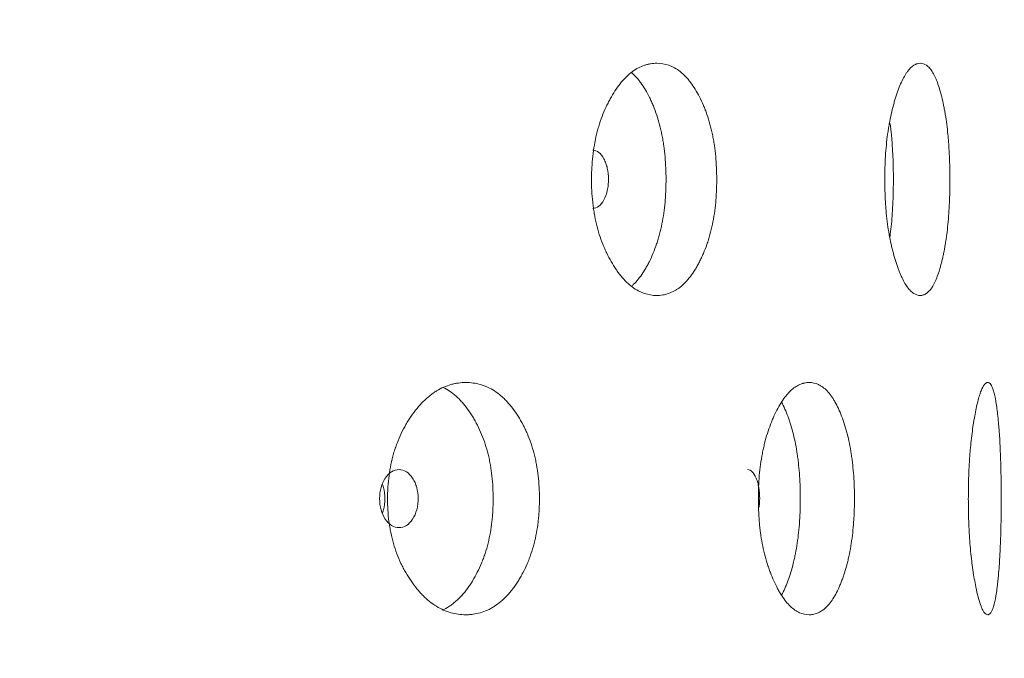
# Model space of a CAD drawing. Header units: millimetres. Extents: x 4 to 1188, y 1 to 840.
# Tile 132 of 203: x 737.26 to 742.11, y 400.57 to 403.72. Entities that reach past the tile are written whole.
import ezdxf

# ---------------------------------------------------------------- set-up
doc = ezdxf.new("R2010")
doc.units = ezdxf.units.MM
doc.layers.add('1', color=7, linetype='Continuous')
doc.styles.add('Arial Unicode MS', font='Arial Unicode MS')
doc.dimstyles.get("Standard").update_dxf_attribs({"dimtxt": 0.18, "dimasz": 0.18, "dimexe": 0.18, "dimexo": 0.0625, "dimgap": 0.09, "dimtad": 0, "dimtih": 1, "dimtoh": 1, "dimdec": 4, "dimzin": 0, "dimdsep": 46, "dimtxsty": 'Standard', "dimcen": 0.09, "dimadec": 0, "dimazin": 0, "dimtfac": 1, "dimtdec": 4, "dimtofl": 0, "dimtmove": 0, "dimatfit": 3, "dimfxl": 0, "dimtolj": 1, "dimtzin": 0, "dimarcsym": 0})

# ---------------------------------------------------------------- blocks, each defined once
blk = doc.blocks.new('_U11')
at = {"layer": '1', "color": 18, "lineweight": 35}
for p, q in [((743.0685, 423.5025), (763.1443, 423.5025)), ((761.1443, 423.5025), (761.1443, 282.0239)), ((742.4257, 282.0239), (763.1443, 282.0239))]:
    blk.add_line(p, q, dxfattribs=at)
at = {"layer": '1', "color": 18, "lineweight": 70}
for points in [[(761.1443, 423.5025), (761.9203, 420.0025), (760.3684, 420.0025)], [(761.1443, 282.0239), (760.3684, 285.5239), (761.9203, 285.5239)]]:
    blk.add_solid(points, dxfattribs=at)
at = {"layer": '1', "color": 18, "linetype": 'Continuous', "lineweight": 13, "insert": (760.3895, 347.4111), "char_height": 5, "attachment_point": 7, "rotation": 90, "line_spacing_factor": 1.047437, "style": 'Arial Unicode MS'}
blk.add_mtext('\\fArial Unicode MS|b0|i0;\\W1.0000;990', dxfattribs=at)

msp = doc.modelspace()

# ---------------------------------------------------------------- linework, layer by layer
at = {"layer": '1', "color": 154, "linetype": 'Continuous', "lineweight": 13}
for points, knots in [([(740.6942, 402.931), (740.6942, 402.9286), (740.6942, 402.9262), (740.6942, 402.9214), (740.6941, 402.9143), (740.6939, 402.8976), (740.6931, 402.8739), (740.692, 402.855), (740.6911, 402.8408), (740.6907, 402.8361), (740.69, 402.8267), (740.6895, 402.822), (740.6856, 402.7802), (740.6803, 402.7443), (740.6694, 402.6924), (740.6654, 402.6755), (740.6596, 402.6547), (740.6585, 402.6506), (740.6561, 402.6424), (740.6524, 402.6302), (740.6485, 402.6184), (740.6404, 402.5952), (740.6346, 402.5804), (740.6255, 402.559), (740.6223, 402.552), (740.6159, 402.5382), (740.6126, 402.5315), (740.6058, 402.5183), (740.6023, 402.5118), (740.5969, 402.5023), (740.5951, 402.4991), (740.5915, 402.493), (740.5897, 402.4899), (740.5804, 402.475), (740.5728, 402.4638), (740.549, 402.4325), (740.532, 402.4148), (740.5116, 402.3988), (740.5093, 402.3971), (740.5047, 402.3938), (740.4978, 402.389), (740.4908, 402.3848), (740.4767, 402.377), (740.4672, 402.3728), (740.4478, 402.3661), (740.4381, 402.3637), (740.4232, 402.3612), (740.4182, 402.3606), (740.4107, 402.36), (740.4082, 402.3599), (740.4031, 402.3597), (740.4006, 402.3596), (740.3779, 402.3597), (740.3578, 402.3628), (740.3278, 402.3731), (740.3178, 402.3774), (740.2979, 402.388), (740.2882, 402.3942), (740.2596, 402.4155), (740.2368, 402.4376), (740.2154, 402.4649), (740.2069, 402.4762), (740.2027, 402.4821), (740.1904, 402.5001), (740.1825, 402.5128), (740.1674, 402.5392), (740.1601, 402.5529), (740.1497, 402.5745), (740.1446, 402.5855), (740.1397, 402.5968), (740.1365, 402.6045), (740.135, 402.6084), (740.121, 402.6434), (740.1106, 402.6763), (740.0981, 402.7281), (740.0936, 402.7502), (740.0898, 402.773), (740.0884, 402.7822), (740.0877, 402.7868), (740.0858, 402.8007), (740.0846, 402.81), (740.0796, 402.8565), (740.0773, 402.9035), (740.078, 402.9509), (740.0785, 402.9699), (740.0789, 402.9794), (740.0804, 403.0077), (740.0819, 403.0264), (740.0881, 403.0818), (740.0943, 403.1178), (740.1039, 403.1573), (740.105, 403.1616), (740.1073, 403.1703), (740.1107, 403.1832), (740.1145, 403.1957), (740.1224, 403.2203), (740.1281, 403.2362), (740.1403, 403.2669), (740.1468, 403.2817), (740.1572, 403.3032), (740.1608, 403.3102), (740.1663, 403.3206), (740.1681, 403.324), (740.1719, 403.3308), (740.1738, 403.3342), (740.1909, 403.3639), (740.2072, 403.3878), (740.2333, 403.4192), (740.2423, 403.4289), (740.2539, 403.44), (740.2562, 403.4422), (740.2609, 403.4464), (740.2632, 403.4485), (740.2703, 403.4544), (740.275, 403.4582), (740.2989, 403.4757), (740.3185, 403.4859), (740.3434, 403.4943), (740.351, 403.4965), (740.3585, 403.4982), (740.3636, 403.4992), (740.3661, 403.4997), (740.3788, 403.5017), (740.3889, 403.5025), (740.4189, 403.5025), (740.4387, 403.4994), (740.4607, 403.4917), (740.4632, 403.4908), (740.468, 403.4888), (740.4752, 403.4857), (740.4918, 403.4773), (740.5147, 403.462), (740.5364, 403.4422), (740.5511, 403.4259), (740.5572, 403.4185), (740.5613, 403.4134), (740.5633, 403.4108), (740.5814, 403.387), (740.596, 403.363), (740.6163, 403.3234), (740.6228, 403.3096), (740.6305, 403.2916), (740.632, 403.2879), (740.635, 403.2806), (740.6394, 403.2694), (740.6435, 403.2581), (740.6569, 403.2195), (740.6659, 403.1868), (740.675, 403.1432), (740.6767, 403.1344), (740.6798, 403.1164), (740.6813, 403.1074), (740.6853, 403.0802), (740.6875, 403.0619), (740.6926, 403.0066), (740.6942, 402.9691), (740.6942, 402.931)], [0, 0, 0, 0, 0.001953, 0.001953, 0.003906, 0.007812, 0.015625, 0.023437, 0.023437, 0.027344, 0.027344, 0.03125, 0.03125, 0.0625, 0.0625, 0.078125, 0.078125, 0.082031, 0.082031, 0.085937, 0.09375, 0.09375, 0.109375, 0.109375, 0.117187, 0.117187, 0.125, 0.125, 0.132812, 0.132812, 0.136719, 0.136719, 0.140625, 0.140625, 0.15625, 0.15625, 0.1875, 0.1875, 0.191406, 0.191406, 0.195312, 0.203125, 0.203125, 0.21875, 0.21875, 0.234375, 0.234375, 0.242187, 0.242187, 0.246094, 0.246094, 0.25, 0.25, 0.28125, 0.28125, 0.296875, 0.296875, 0.3125, 0.3125, 0.34375, 0.351563, 0.351563, 0.359375, 0.359375, 0.375, 0.375, 0.390625, 0.390625, 0.398438, 0.402344, 0.402344, 0.40625, 0.40625, 0.4375, 0.4375, 0.453125, 0.457031, 0.457031, 0.460938, 0.460938, 0.46875, 0.46875, 0.5, 0.507813, 0.507813, 0.515625, 0.515625, 0.53125, 0.53125, 0.5625, 0.5625, 0.566406, 0.566406, 0.570313, 0.578125, 0.578125, 0.59375, 0.59375, 0.609375, 0.609375, 0.617188, 0.617188, 0.621094, 0.621094, 0.625, 0.625, 0.65625, 0.65625, 0.671875, 0.671875, 0.675781, 0.675781, 0.679688, 0.679688, 0.6875, 0.6875, 0.71875, 0.71875, 0.726563, 0.730469, 0.730469, 0.734375, 0.734375, 0.75, 0.75, 0.78125, 0.78125, 0.785156, 0.785156, 0.789063, 0.796875, 0.8125, 0.828125, 0.835938, 0.839844, 0.839844, 0.84375, 0.84375, 0.875, 0.875, 0.890625, 0.890625, 0.894531, 0.894531, 0.898438, 0.90625, 0.90625, 0.9375, 0.9375, 0.945313, 0.945313, 0.953125, 0.953125, 0.96875, 0.96875, 1, 1, 1, 1]), ([(741.8421, 402.931), (741.8421, 402.9286), (741.8421, 402.9262), (741.8421, 402.9214), (741.8421, 402.9143), (741.842, 402.8976), (741.8416, 402.8739), (741.8411, 402.855), (741.8406, 402.8408), (741.8405, 402.8361), (741.8401, 402.8267), (741.8399, 402.822), (741.8381, 402.7802), (741.8356, 402.7443), (741.8305, 402.6924), (741.8286, 402.6755), (741.8259, 402.6547), (741.8253, 402.6506), (741.8242, 402.6424), (741.8224, 402.6302), (741.8206, 402.6184), (741.8167, 402.5952), (741.814, 402.5804), (741.8096, 402.559), (741.8081, 402.552), (741.805, 402.5382), (741.8034, 402.5315), (741.8001, 402.5183), (741.7984, 402.5118), (741.7958, 402.5023), (741.795, 402.4991), (741.7932, 402.493), (741.7923, 402.4899), (741.7878, 402.475), (741.7841, 402.4638), (741.7724, 402.4325), (741.764, 402.4148), (741.7537, 402.3988), (741.7526, 402.3971), (741.7503, 402.3938), (741.7468, 402.389), (741.7432, 402.3848), (741.7361, 402.377), (741.7313, 402.3728), (741.7214, 402.3661), (741.7164, 402.3637), (741.7088, 402.3612), (741.7062, 402.3606), (741.7023, 402.36), (741.701, 402.3599), (741.6984, 402.3597), (741.697, 402.3596), (741.6853, 402.3597), (741.6747, 402.3628), (741.6588, 402.3731), (741.6535, 402.3774), (741.6428, 402.388), (741.6376, 402.3942), (741.6222, 402.4155), (741.6098, 402.4376), (741.5981, 402.4649), (741.5934, 402.4762), (741.5911, 402.4821), (741.5844, 402.5001), (741.58, 402.5128), (741.5716, 402.5392), (741.5676, 402.5529), (741.5618, 402.5745), (741.559, 402.5855), (741.5563, 402.5968), (741.5545, 402.6045), (741.5536, 402.6084), (741.5458, 402.6434), (741.54, 402.6763), (741.5329, 402.7281), (741.5303, 402.7502), (741.5282, 402.773), (741.5274, 402.7822), (741.527, 402.7868), (741.5259, 402.8007), (741.5253, 402.81), (741.5225, 402.8565), (741.5212, 402.9035), (741.5216, 402.9509), (741.5218, 402.9699), (741.5221, 402.9794), (741.5229, 403.0077), (741.5238, 403.0264), (741.5273, 403.0818), (741.5308, 403.1178), (741.5362, 403.1573), (741.5368, 403.1616), (741.5381, 403.1703), (741.54, 403.1832), (741.5421, 403.1957), (741.5465, 403.2203), (741.5497, 403.2362), (741.5566, 403.2669), (741.5602, 403.2817), (741.566, 403.3032), (741.568, 403.3102), (741.571, 403.3206), (741.5721, 403.324), (741.5741, 403.3308), (741.5752, 403.3342), (741.5847, 403.3639), (741.5936, 403.3878), (741.6079, 403.4192), (741.6128, 403.4289), (741.6191, 403.44), (741.6204, 403.4422), (741.6229, 403.4464), (741.6242, 403.4485), (741.628, 403.4544), (741.6305, 403.4582), (741.6434, 403.4757), (741.6538, 403.4859), (741.6671, 403.4943), (741.671, 403.4965), (741.675, 403.4982), (741.6777, 403.4992), (741.679, 403.4997), (741.6857, 403.5017), (741.6909, 403.5025), (741.7066, 403.5025), (741.7168, 403.4994), (741.728, 403.4917), (741.7292, 403.4908), (741.7317, 403.4888), (741.7354, 403.4857), (741.7438, 403.4773), (741.7553, 403.462), (741.7661, 403.4422), (741.7734, 403.4259), (741.7764, 403.4185), (741.7784, 403.4134), (741.7794, 403.4108), (741.7883, 403.387), (741.7954, 403.363), (741.8052, 403.3234), (741.8083, 403.3096), (741.812, 403.2916), (741.8127, 403.2879), (741.8141, 403.2806), (741.8162, 403.2694), (741.8182, 403.2581), (741.8246, 403.2195), (741.8288, 403.1868), (741.8331, 403.1432), (741.8339, 403.1344), (741.8354, 403.1164), (741.8361, 403.1074), (741.8379, 403.0802), (741.839, 403.0619), (741.8414, 403.0066), (741.8421, 402.9691), (741.8421, 402.931)], [0, 0, 0, 0, 0.001953, 0.001953, 0.003906, 0.007813, 0.015625, 0.023438, 0.023438, 0.027344, 0.027344, 0.03125, 0.03125, 0.0625, 0.0625, 0.078125, 0.078125, 0.082031, 0.082031, 0.085938, 0.09375, 0.09375, 0.109375, 0.109375, 0.117188, 0.117188, 0.125, 0.125, 0.132813, 0.132813, 0.136719, 0.136719, 0.140625, 0.140625, 0.15625, 0.15625, 0.1875, 0.1875, 0.191406, 0.191406, 0.195313, 0.203125, 0.203125, 0.21875, 0.21875, 0.234375, 0.234375, 0.242188, 0.242188, 0.246094, 0.246094, 0.25, 0.25, 0.28125, 0.28125, 0.296875, 0.296875, 0.3125, 0.3125, 0.34375, 0.351563, 0.351563, 0.359375, 0.359375, 0.375, 0.375, 0.390625, 0.390625, 0.398438, 0.402344, 0.402344, 0.40625, 0.40625, 0.4375, 0.4375, 0.453125, 0.457031, 0.457031, 0.460938, 0.460938, 0.46875, 0.46875, 0.5, 0.507813, 0.507813, 0.515625, 0.515625, 0.53125, 0.53125, 0.5625, 0.5625, 0.566406, 0.566406, 0.570313, 0.578125, 0.578125, 0.59375, 0.59375, 0.609375, 0.609375, 0.617188, 0.617188, 0.621094, 0.621094, 0.625, 0.625, 0.65625, 0.65625, 0.671875, 0.671875, 0.675781, 0.675781, 0.679688, 0.679688, 0.6875, 0.6875, 0.71875, 0.71875, 0.726563, 0.730469, 0.730469, 0.734375, 0.734375, 0.75, 0.75, 0.78125, 0.78125, 0.785156, 0.785156, 0.789063, 0.796875, 0.8125, 0.828125, 0.835938, 0.839844, 0.839844, 0.84375, 0.84375, 0.875, 0.875, 0.890625, 0.890625, 0.894531, 0.894531, 0.898438, 0.90625, 0.90625, 0.9375, 0.9375, 0.945313, 0.945313, 0.953125, 0.953125, 0.96875, 0.96875, 1, 1, 1, 1]), ([(740.2764, 403.4552), (740.2832, 403.4493), (740.294, 403.4386), (740.3046, 403.4265), (740.3127, 403.4165), (740.3167, 403.4114), (740.3283, 403.3953), (740.3358, 403.3839), (740.35, 403.3599), (740.3568, 403.3472), (740.3667, 403.3273), (740.3715, 403.3171), (740.3761, 403.3066), (740.3792, 403.2994), (740.3807, 403.2959), (740.3881, 403.2778), (740.3937, 403.2629), (740.409, 403.2167), (740.4177, 403.1841), (740.4255, 403.1451), (740.4263, 403.1407), (740.4279, 403.1319), (740.4287, 403.1275), (740.431, 403.1142), (740.4324, 403.1053), (740.4362, 403.0784), (740.4382, 403.0603), (740.4431, 403.0056), (740.4447, 402.9686), (740.4447, 402.931)], [0, 0, 0, 0, 0.066214, 0.108659, 0.108659, 0.151104, 0.151104, 0.235993, 0.235993, 0.320883, 0.320883, 0.363328, 0.38455, 0.38455, 0.405772, 0.405772, 0.490662, 0.490662, 0.660441, 0.660441, 0.681664, 0.681664, 0.702886, 0.702886, 0.745331, 0.745331, 0.830221, 0.830221, 1, 1, 1, 1]), ([(741.5482, 403.2063), (741.5505, 403.188), (741.5526, 403.169), (741.5549, 403.1451), (741.5553, 403.1407), (741.556, 403.1319), (741.5564, 403.1275), (741.5575, 403.1142), (741.5581, 403.1053), (741.5599, 403.0784), (741.5608, 403.0603), (741.5631, 403.0056), (741.5638, 402.9686), (741.5638, 402.931)], [0, 0, 0, 0, 0.220425, 0.220425, 0.269148, 0.269148, 0.317872, 0.317872, 0.415319, 0.415319, 0.610212, 0.610212, 1, 1, 1, 1]), ([(740.0836, 402.7883), (740.0836, 402.7883), (740.0836, 402.7883), (740.1054, 402.7883), (740.1236, 402.8021), (740.1463, 402.8441), (740.1519, 402.8595), (740.1575, 402.8847), (740.1589, 402.8935), (740.1608, 402.9117), (740.1612, 402.921), (740.1612, 402.9508), (740.1593, 402.9691), (740.1537, 402.9943), (740.1514, 403.0024), (740.1458, 403.0177), (740.1426, 403.0248), (740.1312, 403.0459), (740.1228, 403.0564), (740.1045, 403.0704), (740.0947, 403.0739), (740.0839, 403.0739)], [0, 0, 0, 0, 0.000031, 0.000031, 0.250149, 0.250149, 0.375207, 0.375207, 0.437736, 0.437736, 0.500266, 0.500266, 0.625324, 0.625324, 0.687854, 0.687854, 0.750383, 0.750383, 0.875442, 0.875442, 1, 1, 1, 1]), ([(740.4447, 402.931), (740.4447, 402.9286), (740.4447, 402.9263), (740.4446, 402.9216), (740.4446, 402.9145), (740.4443, 402.8981), (740.4436, 402.8746), (740.4426, 402.8559), (740.4417, 402.8419), (740.4413, 402.8373), (740.4406, 402.828), (740.4402, 402.8234), (740.4365, 402.782), (740.4314, 402.7464), (740.421, 402.6949), (740.4171, 402.678), (740.4117, 402.6574), (740.4105, 402.6532), (740.4082, 402.6451), (740.4047, 402.6329), (740.4009, 402.6211), (740.388, 402.5825), (740.3761, 402.5539), (740.3597, 402.5207), (740.3563, 402.5142), (740.3511, 402.5046), (740.3493, 402.5014), (740.3458, 402.4952), (740.344, 402.4921), (740.335, 402.477), (740.3201, 402.4543), (740.3001, 402.4299), (740.2858, 402.4155), (740.28, 402.4102), (740.2784, 402.4088)], [0, 0, 0, 0, 0.010707, 0.010707, 0.021413, 0.042827, 0.085653, 0.12848, 0.12848, 0.149893, 0.149893, 0.171306, 0.171306, 0.342612, 0.342612, 0.428266, 0.428266, 0.449679, 0.449679, 0.471092, 0.513919, 0.513919, 0.685225, 0.685225, 0.728051, 0.728051, 0.749465, 0.749465, 0.770878, 0.770878, 0.856531, 0.942184, 0.985011, 1, 1, 1, 1]), ([(741.5638, 402.931), (741.5638, 402.9286), (741.5638, 402.9263), (741.5638, 402.9216), (741.5638, 402.9145), (741.5637, 402.8981), (741.5634, 402.8746), (741.5629, 402.8559), (741.5624, 402.8419), (741.5623, 402.8373), (741.562, 402.828), (741.5618, 402.8234), (741.56, 402.782), (741.5577, 402.7464), (741.5528, 402.6949), (741.5509, 402.678), (741.5484, 402.6578), (741.5479, 402.6542), (741.5475, 402.6505)], [0, 0, 0, 0, 0.023937, 0.023937, 0.047874, 0.095749, 0.191498, 0.287246, 0.287246, 0.335121, 0.335121, 0.382995, 0.382995, 0.76599, 0.76599, 0.957488, 0.957488, 1, 1, 1, 1]), ([(739.8214, 401.3596), (739.8214, 401.3572), (739.8214, 401.3548), (739.8214, 401.35), (739.8213, 401.3429), (739.821, 401.3262), (739.82, 401.3025), (739.8187, 401.2835), (739.8175, 401.2694), (739.817, 401.2646), (739.8161, 401.2553), (739.8156, 401.2506), (739.8107, 401.2087), (739.8041, 401.1728), (739.7907, 401.121), (739.7856, 401.104), (739.7785, 401.0833), (739.7771, 401.0791), (739.7741, 401.0709), (739.7696, 401.0588), (739.7647, 401.047), (739.7548, 401.0238), (739.7476, 401.009), (739.7363, 400.9875), (739.7325, 400.9805), (739.7245, 400.9668), (739.7204, 400.96), (739.7121, 400.9468), (739.7078, 400.9403), (739.7012, 400.9308), (739.699, 400.9277), (739.6945, 400.9215), (739.6923, 400.9185), (739.6809, 400.9035), (739.6715, 400.8923), (739.6423, 400.8611), (739.6215, 400.8434), (739.5965, 400.8274), (739.5937, 400.8257), (739.5881, 400.8224), (739.5796, 400.8176), (739.5711, 400.8133), (739.5539, 400.8056), (739.5423, 400.8014), (739.5188, 400.7947), (739.5069, 400.7922), (739.4888, 400.7898), (739.4827, 400.7892), (739.4736, 400.7886), (739.4705, 400.7885), (739.4644, 400.7883), (739.4614, 400.7882), (739.4339, 400.7882), (739.4095, 400.7914), (739.3733, 400.8016), (739.3612, 400.806), (739.3372, 400.8166), (739.3255, 400.8228), (739.2911, 400.8441), (739.2637, 400.8662), (739.238, 400.8934), (739.2278, 400.9048), (739.2228, 400.9106), (739.2081, 400.9287), (739.1986, 400.9414), (739.1805, 400.9678), (739.1718, 400.9815), (739.1594, 401.003), (739.1533, 401.014), (739.1475, 401.0254), (739.1437, 401.0331), (739.1418, 401.0369), (739.1252, 401.072), (739.1128, 401.1048), (739.0979, 401.1567), (739.0925, 401.1788), (739.088, 401.2016), (739.0863, 401.2107), (739.0855, 401.2154), (739.0832, 401.2293), (739.0818, 401.2386), (739.0759, 401.2851), (739.0732, 401.3321), (739.074, 401.3794), (739.0746, 401.3984), (739.075, 401.408), (739.0768, 401.4363), (739.0787, 401.455), (739.086, 401.5104), (739.0934, 401.5464), (739.1048, 401.5858), (739.1061, 401.5902), (739.1088, 401.5989), (739.113, 401.6117), (739.1174, 401.6243), (739.1268, 401.6489), (739.1336, 401.6648), (739.1482, 401.6955), (739.156, 401.7103), (739.1684, 401.7318), (739.1727, 401.7388), (739.1793, 401.7492), (739.1815, 401.7526), (739.186, 401.7594), (739.1882, 401.7627), (739.2087, 401.7925), (739.2282, 401.8164), (739.2595, 401.8478), (739.2703, 401.8575), (739.2842, 401.8686), (739.287, 401.8708), (739.2927, 401.875), (739.2955, 401.877), (739.304, 401.883), (739.3097, 401.8867), (739.3384, 401.9042), (739.362, 401.9145), (739.3921, 401.9229), (739.4012, 401.9251), (739.4104, 401.9268), (739.4165, 401.9278), (739.4196, 401.9283), (739.4349, 401.9303), (739.4471, 401.9311), (739.4836, 401.9311), (739.5076, 401.928), (739.5344, 401.9202), (739.5374, 401.9193), (739.5433, 401.9174), (739.5521, 401.9143), (739.5724, 401.9059), (739.6003, 401.8906), (739.6269, 401.8708), (739.6449, 401.8545), (739.6524, 401.847), (739.6574, 401.8419), (739.6599, 401.8393), (739.682, 401.8155), (739.7, 401.7915), (739.725, 401.752), (739.733, 401.7382), (739.7425, 401.7201), (739.7444, 401.7165), (739.7481, 401.7091), (739.7535, 401.698), (739.7586, 401.6866), (739.7751, 401.6481), (739.7863, 401.6153), (739.7975, 401.5718), (739.7996, 401.5629), (739.8035, 401.545), (739.8053, 401.536), (739.8103, 401.5088), (739.813, 401.4905), (739.8194, 401.4352), (739.8214, 401.3976), (739.8214, 401.3596)], [0, 0, 0, 0, 0.001953, 0.001953, 0.003906, 0.007812, 0.015625, 0.023437, 0.023437, 0.027344, 0.027344, 0.03125, 0.03125, 0.0625, 0.0625, 0.078125, 0.078125, 0.082031, 0.082031, 0.085937, 0.09375, 0.09375, 0.109375, 0.109375, 0.117187, 0.117187, 0.125, 0.125, 0.132812, 0.132812, 0.136719, 0.136719, 0.140625, 0.140625, 0.15625, 0.15625, 0.1875, 0.1875, 0.191406, 0.191406, 0.195312, 0.203125, 0.203125, 0.21875, 0.21875, 0.234375, 0.234375, 0.242187, 0.242187, 0.246094, 0.246094, 0.25, 0.25, 0.28125, 0.28125, 0.296875, 0.296875, 0.3125, 0.3125, 0.34375, 0.351562, 0.351562, 0.359375, 0.359375, 0.375, 0.375, 0.390625, 0.390625, 0.398437, 0.402344, 0.402344, 0.40625, 0.40625, 0.4375, 0.4375, 0.453125, 0.457031, 0.457031, 0.460937, 0.460937, 0.46875, 0.46875, 0.5, 0.507812, 0.507812, 0.515625, 0.515625, 0.53125, 0.53125, 0.5625, 0.5625, 0.566406, 0.566406, 0.570312, 0.578125, 0.578125, 0.59375, 0.59375, 0.609375, 0.609375, 0.617187, 0.617187, 0.621094, 0.621094, 0.625, 0.625, 0.65625, 0.65625, 0.671875, 0.671875, 0.675781, 0.675781, 0.679688, 0.679688, 0.6875, 0.6875, 0.71875, 0.71875, 0.726563, 0.730469, 0.730469, 0.734375, 0.734375, 0.75, 0.75, 0.78125, 0.78125, 0.785156, 0.785156, 0.789063, 0.796875, 0.8125, 0.828125, 0.835938, 0.839844, 0.839844, 0.84375, 0.84375, 0.875, 0.875, 0.890625, 0.890625, 0.894531, 0.894531, 0.898438, 0.90625, 0.90625, 0.9375, 0.9375, 0.945313, 0.945313, 0.953125, 0.953125, 0.96875, 0.96875, 1, 1, 1, 1]), ([(741.3722, 401.3596), (741.3722, 401.3572), (741.3722, 401.3548), (741.3722, 401.35), (741.3722, 401.3429), (741.372, 401.3262), (741.3714, 401.3025), (741.3706, 401.2835), (741.3699, 401.2694), (741.3696, 401.2646), (741.3691, 401.2553), (741.3687, 401.2506), (741.3658, 401.2087), (741.3619, 401.1728), (741.3538, 401.121), (741.3508, 401.104), (741.3466, 401.0833), (741.3457, 401.0791), (741.3439, 401.0709), (741.3411, 401.0588), (741.3382, 401.047), (741.3322, 401.0238), (741.3279, 401.009), (741.3211, 400.9875), (741.3187, 400.9805), (741.3139, 400.9668), (741.3114, 400.96), (741.3063, 400.9468), (741.3037, 400.9403), (741.2997, 400.9308), (741.2984, 400.9277), (741.2956, 400.9215), (741.2943, 400.9185), (741.2873, 400.9035), (741.2816, 400.8923), (741.2637, 400.8611), (741.2509, 400.8434), (741.2353, 400.8274), (741.2336, 400.8257), (741.2301, 400.8224), (741.2249, 400.8176), (741.2196, 400.8133), (741.2089, 400.8056), (741.2016, 400.8014), (741.1869, 400.7947), (741.1794, 400.7922), (741.168, 400.7898), (741.1642, 400.7892), (741.1584, 400.7886), (741.1565, 400.7885), (741.1526, 400.7883), (741.1507, 400.7882), (741.1333, 400.7882), (741.1178, 400.7914), (741.0946, 400.8016), (741.0869, 400.806), (741.0715, 400.8166), (741.0639, 400.8228), (741.0417, 400.8441), (741.024, 400.8662), (741.0072, 400.8934), (741.0006, 400.9048), (740.9973, 400.9106), (740.9877, 400.9287), (740.9815, 400.9414), (740.9696, 400.9678), (740.9639, 400.9815), (740.9557, 401.003), (740.9517, 401.014), (740.9479, 401.0254), (740.9454, 401.0331), (740.9441, 401.0369), (740.9332, 401.072), (740.925, 401.1048), (740.9151, 401.1567), (740.9115, 401.1788), (740.9085, 401.2016), (740.9074, 401.2107), (740.9069, 401.2154), (740.9053, 401.2293), (740.9044, 401.2386), (740.9005, 401.2851), (740.8987, 401.3321), (740.8992, 401.3794), (740.8996, 401.3984), (740.8999, 401.408), (740.9011, 401.4363), (740.9023, 401.455), (740.9072, 401.5104), (740.9121, 401.5464), (740.9197, 401.5858), (740.9205, 401.5902), (740.9223, 401.5989), (740.9251, 401.6117), (740.928, 401.6243), (740.9342, 401.6489), (740.9387, 401.6648), (740.9483, 401.6955), (740.9535, 401.7103), (740.9617, 401.7318), (740.9645, 401.7388), (740.9688, 401.7492), (740.9702, 401.7526), (740.9732, 401.7594), (740.9747, 401.7627), (740.9881, 401.7925), (741.0008, 401.8164), (741.0212, 401.8478), (741.0282, 401.8575), (741.0373, 401.8686), (741.0391, 401.8708), (741.0427, 401.875), (741.0445, 401.877), (741.05, 401.883), (741.0537, 401.8867), (741.0723, 401.9042), (741.0874, 401.9145), (741.1067, 401.9229), (741.1125, 401.9251), (741.1184, 401.9268), (741.1223, 401.9278), (741.1242, 401.9283), (741.134, 401.9303), (741.1417, 401.9311), (741.1648, 401.9311), (741.1799, 401.928), (741.1967, 401.9202), (741.1986, 401.9193), (741.2022, 401.9174), (741.2078, 401.9143), (741.2204, 401.9059), (741.2377, 401.8906), (741.2542, 401.8708), (741.2652, 401.8545), (741.2699, 401.847), (741.2729, 401.8419), (741.2745, 401.8393), (741.288, 401.8155), (741.299, 401.7915), (741.3142, 401.752), (741.319, 401.7382), (741.3248, 401.7201), (741.3259, 401.7165), (741.3282, 401.7091), (741.3314, 401.698), (741.3345, 401.6866), (741.3445, 401.6481), (741.3512, 401.6153), (741.3579, 401.5718), (741.3592, 401.5629), (741.3616, 401.545), (741.3626, 401.536), (741.3656, 401.5088), (741.3672, 401.4905), (741.371, 401.4352), (741.3722, 401.3976), (741.3722, 401.3596)], [0, 0, 0, 0, 0.001953, 0.001953, 0.003906, 0.007813, 0.015625, 0.023438, 0.023438, 0.027344, 0.027344, 0.03125, 0.03125, 0.0625, 0.0625, 0.078125, 0.078125, 0.082031, 0.082031, 0.085938, 0.09375, 0.09375, 0.109375, 0.109375, 0.117188, 0.117188, 0.125, 0.125, 0.132813, 0.132813, 0.136719, 0.136719, 0.140625, 0.140625, 0.15625, 0.15625, 0.1875, 0.1875, 0.191406, 0.191406, 0.195313, 0.203125, 0.203125, 0.21875, 0.21875, 0.234375, 0.234375, 0.242188, 0.242188, 0.246094, 0.246094, 0.25, 0.25, 0.28125, 0.28125, 0.296875, 0.296875, 0.3125, 0.3125, 0.34375, 0.351563, 0.351563, 0.359375, 0.359375, 0.375, 0.375, 0.390625, 0.390625, 0.398438, 0.402344, 0.402344, 0.40625, 0.40625, 0.4375, 0.4375, 0.453125, 0.457031, 0.457031, 0.460938, 0.460938, 0.46875, 0.46875, 0.5, 0.507813, 0.507813, 0.515625, 0.515625, 0.53125, 0.53125, 0.5625, 0.5625, 0.566406, 0.566406, 0.570313, 0.578125, 0.578125, 0.59375, 0.59375, 0.609375, 0.609375, 0.617188, 0.617188, 0.621094, 0.621094, 0.625, 0.625, 0.65625, 0.65625, 0.671875, 0.671875, 0.675781, 0.675781, 0.679688, 0.679688, 0.6875, 0.6875, 0.71875, 0.71875, 0.726563, 0.730469, 0.730469, 0.734375, 0.734375, 0.75, 0.75, 0.78125, 0.78125, 0.785156, 0.785156, 0.789063, 0.796875, 0.8125, 0.828125, 0.835938, 0.839844, 0.839844, 0.84375, 0.84375, 0.875, 0.875, 0.890625, 0.890625, 0.894531, 0.894531, 0.898437, 0.90625, 0.90625, 0.9375, 0.9375, 0.945312, 0.945312, 0.953125, 0.953125, 0.96875, 0.96875, 1, 1, 1, 1]), ([(742.0948, 401.3596), (742.0948, 401.3572), (742.0948, 401.3548), (742.0947, 401.35), (742.0947, 401.3429), (742.0947, 401.3262), (742.0945, 401.3025), (742.0944, 401.2835), (742.0942, 401.2694), (742.0941, 401.2646), (742.094, 401.2553), (742.0939, 401.2506), (742.0932, 401.2087), (742.0922, 401.1728), (742.0901, 401.121), (742.0894, 401.104), (742.0883, 401.0833), (742.088, 401.0791), (742.0876, 401.0709), (742.0868, 401.0588), (742.0861, 401.047), (742.0845, 401.0238), (742.0833, 401.009), (742.0815, 400.9875), (742.0808, 400.9805), (742.0795, 400.9668), (742.0788, 400.96), (742.0774, 400.9468), (742.0767, 400.9403), (742.0756, 400.9308), (742.0752, 400.9277), (742.0744, 400.9215), (742.074, 400.9185), (742.0721, 400.9035), (742.0704, 400.8923), (742.0652, 400.8611), (742.0613, 400.8434), (742.0565, 400.8274), (742.056, 400.8257), (742.0549, 400.8224), (742.0533, 400.8176), (742.0516, 400.8133), (742.0482, 400.8056), (742.0459, 400.8014), (742.0411, 400.7947), (742.0386, 400.7922), (742.0348, 400.7898), (742.0335, 400.7892), (742.0316, 400.7886), (742.0309, 400.7885), (742.0296, 400.7883), (742.029, 400.7882), (742.023, 400.7882), (742.0176, 400.7914), (742.0093, 400.8016), (742.0065, 400.806), (742.0008, 400.8166), (741.998, 400.8228), (741.9897, 400.8441), (741.983, 400.8662), (741.9765, 400.8934), (741.9739, 400.9048), (741.9726, 400.9106), (741.9688, 400.9287), (741.9664, 400.9414), (741.9617, 400.9678), (741.9594, 400.9815), (741.9561, 401.003), (741.9545, 401.014), (741.9529, 401.0254), (741.9519, 401.0331), (741.9514, 401.0369), (741.947, 401.072), (741.9436, 401.1048), (741.9395, 401.1567), (741.938, 401.1788), (741.9368, 401.2016), (741.9363, 401.2107), (741.9361, 401.2154), (741.9355, 401.2293), (741.9351, 401.2386), (741.9334, 401.2851), (741.9327, 401.3321), (741.9329, 401.3794), (741.9331, 401.3984), (741.9332, 401.408), (741.9337, 401.4363), (741.9342, 401.455), (741.9362, 401.5104), (741.9383, 401.5464), (741.9414, 401.5858), (741.9418, 401.5902), (741.9425, 401.5989), (741.9436, 401.6117), (741.9448, 401.6243), (741.9474, 401.6489), (741.9492, 401.6648), (741.9531, 401.6955), (741.9552, 401.7103), (741.9585, 401.7318), (741.9596, 401.7388), (741.9613, 401.7492), (741.9619, 401.7526), (741.9631, 401.7594), (741.9637, 401.7627), (741.969, 401.7925), (741.974, 401.8164), (741.9819, 401.8478), (741.9846, 401.8575), (741.988, 401.8686), (741.9887, 401.8708), (741.9901, 401.875), (741.9908, 401.877), (741.9928, 401.883), (741.9942, 401.8867), (742.0011, 401.9042), (742.0067, 401.9145), (742.0136, 401.9229), (742.0157, 401.9251), (742.0177, 401.9268), (742.0191, 401.9278), (742.0198, 401.9283), (742.0232, 401.9303), (742.0259, 401.9311), (742.0338, 401.9311), (742.0388, 401.928), (742.0443, 401.9202), (742.0449, 401.9193), (742.0461, 401.9174), (742.0479, 401.9143), (742.0519, 401.9059), (742.0573, 401.8906), (742.0623, 401.8708), (742.0656, 401.8545), (742.067, 401.847), (742.0679, 401.8419), (742.0683, 401.8393), (742.0723, 401.8155), (742.0754, 401.7915), (742.0796, 401.752), (742.0809, 401.7382), (742.0825, 401.7201), (742.0828, 401.7165), (742.0834, 401.7091), (742.0843, 401.698), (742.0851, 401.6866), (742.0877, 401.6481), (742.0895, 401.6153), (742.0912, 401.5718), (742.0915, 401.5629), (742.0921, 401.545), (742.0924, 401.536), (742.0931, 401.5088), (742.0935, 401.4905), (742.0945, 401.4352), (742.0947, 401.3976), (742.0948, 401.3596)], [0, 0, 0, 0, 0.001953, 0.001953, 0.003906, 0.007813, 0.015625, 0.023437, 0.023437, 0.027344, 0.027344, 0.03125, 0.03125, 0.0625, 0.0625, 0.078125, 0.078125, 0.082031, 0.082031, 0.085937, 0.09375, 0.09375, 0.109375, 0.109375, 0.117187, 0.117187, 0.125, 0.125, 0.132812, 0.132812, 0.136719, 0.136719, 0.140625, 0.140625, 0.15625, 0.15625, 0.1875, 0.1875, 0.191406, 0.191406, 0.195312, 0.203125, 0.203125, 0.21875, 0.21875, 0.234375, 0.234375, 0.242187, 0.242187, 0.246094, 0.246094, 0.25, 0.25, 0.28125, 0.28125, 0.296875, 0.296875, 0.3125, 0.3125, 0.34375, 0.351562, 0.351562, 0.359375, 0.359375, 0.375, 0.375, 0.390625, 0.390625, 0.398437, 0.402344, 0.402344, 0.40625, 0.40625, 0.4375, 0.4375, 0.453125, 0.457031, 0.457031, 0.460937, 0.460937, 0.46875, 0.46875, 0.5, 0.507813, 0.507813, 0.515625, 0.515625, 0.53125, 0.53125, 0.5625, 0.5625, 0.566406, 0.566406, 0.570313, 0.578125, 0.578125, 0.59375, 0.59375, 0.609375, 0.609375, 0.617188, 0.617188, 0.621094, 0.621094, 0.625, 0.625, 0.65625, 0.65625, 0.671875, 0.671875, 0.675781, 0.675781, 0.679688, 0.679688, 0.6875, 0.6875, 0.71875, 0.71875, 0.726563, 0.730469, 0.730469, 0.734375, 0.734375, 0.75, 0.75, 0.78125, 0.78125, 0.785156, 0.785156, 0.789063, 0.796875, 0.8125, 0.828125, 0.835938, 0.839844, 0.839844, 0.84375, 0.84375, 0.875, 0.875, 0.890625, 0.890625, 0.894531, 0.894531, 0.898438, 0.90625, 0.90625, 0.9375, 0.9375, 0.945313, 0.945313, 0.953125, 0.953125, 0.96875, 0.96875, 1, 1, 1, 1]), ([(739.348, 401.9067), (739.3587, 401.9015), (739.3801, 401.8892), (739.4058, 401.8693), (739.4209, 401.8551), (739.4309, 401.8451), (739.4357, 401.8399), (739.45, 401.8239), (739.4592, 401.8125), (739.4767, 401.7884), (739.4851, 401.7757), (739.4972, 401.7558), (739.5032, 401.7457), (739.5089, 401.7351), (739.5127, 401.728), (739.5145, 401.7244), (739.5237, 401.7064), (739.5305, 401.6914), (739.5495, 401.6453), (739.5602, 401.6127), (739.5699, 401.5736), (739.5709, 401.5693), (739.5729, 401.5605), (739.5739, 401.5561), (739.5767, 401.5427), (739.5784, 401.5338), (739.5831, 401.5069), (739.5857, 401.4889), (739.5917, 401.4342), (739.5936, 401.3971), (739.5936, 401.3596)], [0, 0, 0, 0, 0.073788, 0.150973, 0.189565, 0.189565, 0.228157, 0.228157, 0.305341, 0.305341, 0.382525, 0.382525, 0.421118, 0.440414, 0.440414, 0.45971, 0.45971, 0.536894, 0.536894, 0.691263, 0.691263, 0.710559, 0.710559, 0.729855, 0.729855, 0.768447, 0.768447, 0.845631, 0.845631, 1, 1, 1, 1]), ([(741.0131, 401.8344), (741.0189, 401.8238), (741.0245, 401.8124), (741.0352, 401.7884), (741.0403, 401.7757), (741.0477, 401.7558), (741.0513, 401.7457), (741.0547, 401.7351), (741.057, 401.728), (741.0581, 401.7244), (741.0637, 401.7064), (741.0678, 401.6914), (741.0793, 401.6453), (741.0857, 401.6127), (741.0915, 401.5736), (741.0921, 401.5693), (741.0933, 401.5605), (741.0939, 401.5561), (741.0956, 401.5427), (741.0966, 401.5338), (741.0994, 401.5069), (741.1009, 401.4889), (741.1046, 401.4342), (741.1057, 401.3971), (741.1057, 401.3596)], [0, 0, 0, 0, 0.09946, 0.09946, 0.19952, 0.19952, 0.24955, 0.274565, 0.274565, 0.29958, 0.29958, 0.39964, 0.39964, 0.59976, 0.59976, 0.624775, 0.624775, 0.64979, 0.64979, 0.69982, 0.69982, 0.79988, 0.79988, 1, 1, 1, 1]), ([(739.0346, 401.3596), (739.0346, 401.34), (739.0369, 401.3218), (739.0462, 401.2883), (739.0531, 401.2731), (739.072, 401.245), (739.0824, 401.2344), (739.1049, 401.2204), (739.1169, 401.2169), (739.1563, 401.2169), (739.1785, 401.2307), (739.2061, 401.2727), (739.2129, 401.2881), (739.2198, 401.3133), (739.2215, 401.3221), (739.2237, 401.3403), (739.2243, 401.3496), (739.2242, 401.3794), (739.2219, 401.3977), (739.2151, 401.4229), (739.2123, 401.4309), (739.2055, 401.4462), (739.2016, 401.4534), (739.1877, 401.4744), (739.1775, 401.485), (739.1553, 401.499), (739.1434, 401.5025), (739.1039, 401.5024), (739.0812, 401.4882), (739.0441, 401.4327), (739.0348, 401.3989), (739.0346, 401.3596)], [0, 0, 0, 0, 0.0625, 0.0625, 0.125, 0.125, 0.1875, 0.1875, 0.25, 0.25, 0.375, 0.375, 0.4375, 0.4375, 0.46875, 0.46875, 0.5, 0.5, 0.5625, 0.5625, 0.59375, 0.59375, 0.625, 0.625, 0.6875, 0.6875, 0.75, 0.75, 0.875, 0.875, 1, 1, 1, 1]), ([(740.9032, 401.317), (740.9038, 401.3216), (740.9042, 401.3263), (740.9053, 401.3403), (740.9057, 401.3496), (740.9056, 401.3794), (740.9042, 401.3977), (740.8999, 401.4229), (740.8982, 401.4309), (740.8939, 401.4462), (740.8915, 401.4534), (740.8827, 401.4744), (740.8763, 401.485), (740.8623, 401.4989), (740.8548, 401.5024), (740.8465, 401.5024)], [0, 0, 0, 0, 0.05576, 0.05576, 0.160769, 0.160769, 0.370787, 0.370787, 0.475795, 0.475795, 0.580804, 0.580804, 0.790822, 0.790822, 1, 1, 1, 1]), ([(739.0492, 401.29), (739.051, 401.2948), (739.0578, 401.3165), (739.0627, 401.3596), (739.0578, 401.4027), (739.0509, 401.4244), (739.0492, 401.4292)], [0, 0, 0, 0, 0.114346, 0.499401, 0.887231, 1, 1, 1, 1]), ([(739.5936, 401.3596), (739.5936, 401.3572), (739.5936, 401.3548), (739.5936, 401.3501), (739.5935, 401.3431), (739.5932, 401.3266), (739.5923, 401.3032), (739.5911, 401.2845), (739.5899, 401.2705), (739.5895, 401.2658), (739.5886, 401.2566), (739.5881, 401.2519), (739.5835, 401.2105), (739.5772, 401.1749), (739.5644, 401.1234), (739.5595, 401.1066), (739.5528, 401.0859), (739.5514, 401.0818), (739.5485, 401.0736), (739.5441, 401.0615), (739.5395, 401.0497), (739.5235, 401.0111), (739.5088, 400.9825), (739.4886, 400.9493), (739.4844, 400.9427), (739.478, 400.9331), (739.4759, 400.93), (739.4715, 400.9238), (739.4694, 400.9207), (739.4583, 400.9056), (739.44, 400.8829), (739.4154, 400.8584), (739.3972, 400.8435), (739.3892, 400.8375), (739.3838, 400.8337), (739.3811, 400.8318), (739.3666, 400.8222), (739.3547, 400.8156), (739.3426, 400.8101)], [0, 0, 0, 0, 0.009561, 0.009561, 0.019122, 0.038244, 0.076488, 0.114732, 0.114732, 0.133853, 0.133853, 0.152975, 0.152975, 0.305951, 0.305951, 0.382438, 0.382438, 0.40156, 0.40156, 0.420682, 0.458926, 0.458926, 0.611901, 0.611901, 0.650145, 0.650145, 0.669267, 0.669267, 0.688389, 0.688389, 0.764877, 0.841365, 0.879608, 0.89873, 0.89873, 0.917852, 0.917852, 1, 1, 1, 1]), ([(741.1057, 401.3596), (741.1057, 401.3572), (741.1057, 401.3548), (741.1057, 401.3501), (741.1056, 401.3431), (741.1055, 401.3266), (741.1049, 401.3032), (741.1042, 401.2845), (741.1035, 401.2705), (741.1032, 401.2658), (741.1027, 401.2566), (741.1024, 401.2519), (741.0996, 401.2105), (741.0959, 401.1749), (741.0882, 401.1234), (741.0853, 401.1066), (741.0812, 401.0859), (741.0804, 401.0818), (741.0787, 401.0736), (741.076, 401.0615), (741.0732, 401.0497), (741.0636, 401.0111), (741.0547, 400.9825), (741.0424, 400.9493), (741.0399, 400.9427), (741.036, 400.9331), (741.0347, 400.93), (741.032, 400.9238), (741.0307, 400.9207), (741.0243, 400.9065), (741.0191, 400.8959), (741.0137, 400.8859)], [0, 0, 0, 0, 0.012588, 0.012588, 0.025176, 0.050352, 0.100705, 0.151057, 0.151057, 0.176234, 0.176234, 0.20141, 0.20141, 0.40282, 0.40282, 0.503525, 0.503525, 0.528701, 0.528701, 0.553877, 0.60423, 0.60423, 0.805639, 0.805639, 0.855992, 0.855992, 0.881168, 0.881168, 0.906344, 0.906344, 1, 1, 1, 1])]:
    msp.add_open_spline(points, degree=3, knots=knots, dxfattribs=at)

# ---------------------------------------------------------------- dimensions: what is measured, and where the dimension line sits
at = {"layer": '1', "color": 18, "linetype": 'Continuous', "lineweight": 13}
dim = msp.add_linear_dim(base=(761.1443, 282.0239), p1=(737.2629, 423.5025), p2=(741.4257, 282.0239), angle=90, dimstyle='Standard', override={"dimtxt": 5, "dimasz": 3.5, "dimexe": 2, "dimexo": 1, "dimgap": 2.5, "dimtad": 1, "dimtih": 0, "dimtoh": 0, "dimdec": 0, "dimlfac": 7, "dimzin": 8, "dimdsep": 44, "dimlunit": 2, "dimtxsty": 'Arial Unicode MS', "dimsah": 1, "dimse1": 0, "dimse2": 0, "dimsd1": 0, "dimsd2": 0, "dimclrd": 18, "dimclre": 18, "dimclrt": 18, "dimtol": 0, "dimtm": -0.1, "dimtfac": 0.4, "dimtdec": 2, "dimtofl": 1, "dimtmove": 0, "dimtzin": 8, "dimlwd": 35, "dimlwe": 35}, dxfattribs=at)
dim.commit()
dim.dimension.update_dxf_attribs({"geometry": '_U11', "text_midpoint": (761.1443, 352.7632), "dimtype": 160})

doc.saveas('drawing.dxf')
